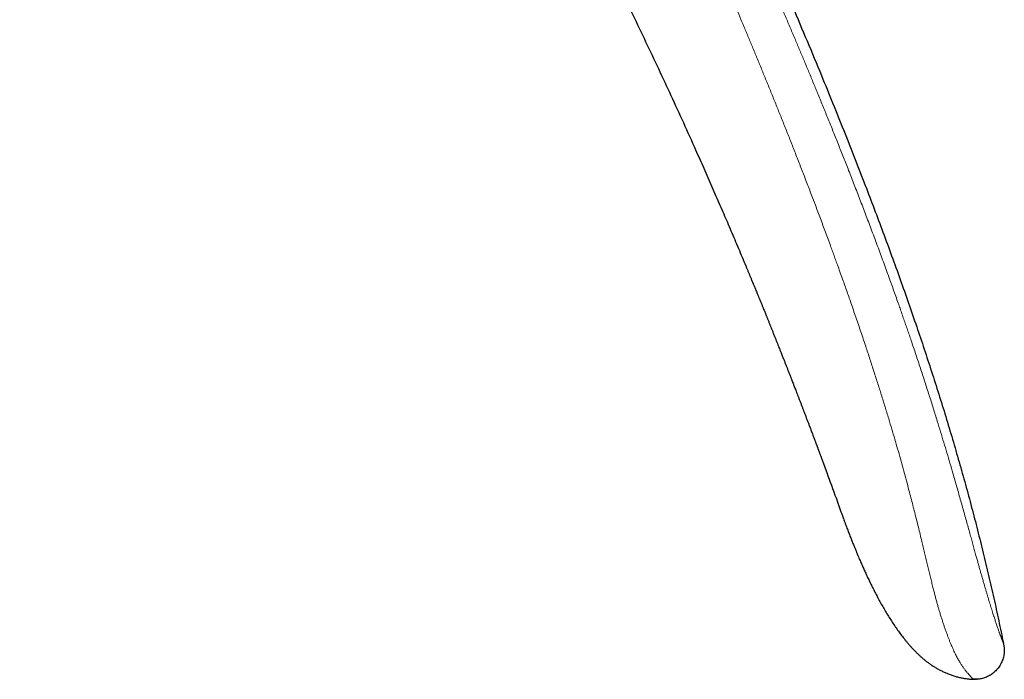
# Model space of a CAD drawing. Header units: millimetres. Extents: x 8 to 869, y 12 to 463.
# Tile 54 of 55: x 820 to 869, y 364 to 397. Entities that reach past the tile are written whole.
import ezdxf

# ---------------------------------------------------------------- set-up
doc = ezdxf.new("R2010")
doc.units = ezdxf.units.MM

msp = doc.modelspace()

# ---------------------------------------------------------------- linework, layer by layer
at = {"color": 7, "linetype": 'Continuous', "lineweight": 30}
for p, q in [((856.391, 383.892), (856.421, 383.821)), ((867.458, 363.988), (867.542, 363.986)), ((867.629, 363.988), (867.665, 363.989))]:
    msp.add_line(p, q, dxfattribs=at)
at = {"color": 7, "linetype": 'Continuous', "lineweight": 30, "flags": 128}
msp.add_lwpolyline([(860.095, 374.4), (860.111, 374.357), (860.171, 374.192), (860.23, 374.031), (860.287, 373.876), (860.341, 373.725), (860.405, 373.551), (860.465, 373.385), (860.522, 373.229), (860.575, 373.081), (860.625, 372.943), (860.671, 372.813), (860.714, 372.694), (860.754, 372.584), (860.79, 372.483), (860.822, 372.393), (860.851, 372.311), (860.877, 372.24), (860.898, 372.18), (860.916, 372.13), (860.93, 372.091), (860.937, 372.069), (860.943, 372.054), (860.945, 372.048), (860.945, 372.047), (860.946, 372.047), (860.946, 372.046), (860.946, 372.046), (860.946, 372.045), (860.946, 372.045), (860.946, 372.045), (860.946, 372.044), (860.947, 372.043), (860.947, 372.041), (860.948, 372.041), (860.948, 372.041), (860.948, 372.041), (860.947, 372.041), (860.947, 372.042), (860.947, 372.042), (860.947, 372.042), (860.947, 372.042), (860.947, 372.042)], dxfattribs=at)
at = {"color": 7, "linetype": 'Continuous', "lineweight": 30}
for points, knots in [([(819.61, 462.396), (819.953, 461.973), (820.64, 461.128), (821.66, 459.852), (822.67, 458.573), (823.671, 457.29), (824.662, 456.002), (825.625, 454.734), (826.56, 453.488), (827.468, 452.262), (828.368, 451.032), (829.26, 449.798), (830.143, 448.561), (831.018, 447.32), (831.884, 446.075), (832.743, 444.826), (833.593, 443.574), (834.431, 442.325), (835.255, 441.08), (836.067, 439.839), (836.871, 438.594), (837.703, 437.289), (838.563, 435.923), (839.449, 434.495), (840.325, 433.063), (841.191, 431.625), (842.048, 430.183), (842.896, 428.737), (843.733, 427.286), (844.575, 425.807), (845.42, 424.3), (846.267, 422.764), (847.105, 421.224), (847.932, 419.678), (848.75, 418.128), (849.532, 416.62), (850.281, 415.156), (850.996, 413.736), (851.704, 412.312), (852.404, 410.884), (853.095, 409.451), (853.82, 407.929), (854.575, 406.316), (855.36, 404.612), (856.134, 402.902), (856.898, 401.186), (857.65, 399.464), (858.393, 397.737), (859.125, 396.003), (859.796, 394.389), (860.407, 392.894), (860.96, 391.52), (861.505, 390.143), (862.015, 388.831), (862.491, 387.586), (862.933, 386.409), (863.368, 385.228), (863.795, 384.045), (864.214, 382.86), (864.616, 381.693), (865.001, 380.547), (865.371, 379.422), (865.731, 378.293), (866.082, 377.162), (866.422, 376.028), (866.753, 374.892), (867.072, 373.753), (867.381, 372.611), (867.678, 371.466), (867.962, 370.326), (868.234, 369.19), (868.493, 368.058), (868.742, 366.923), (868.898, 366.165), (868.976, 365.786)], [0, 0, 0, 0, 0.014954, 0.029882, 0.044786, 0.059666, 0.074523, 0.089358, 0.103326, 0.117276, 0.131208, 0.145123, 0.159023, 0.172907, 0.186776, 0.200631, 0.214473, 0.228302, 0.241872, 0.255431, 0.26898, 0.282519, 0.297893, 0.313257, 0.32861, 0.343953, 0.359289, 0.374617, 0.389938, 0.405254, 0.421293, 0.437328, 0.45336, 0.469388, 0.485415, 0.501442, 0.515979, 0.530517, 0.545057, 0.559598, 0.574142, 0.58869, 0.605839, 0.622995, 0.640159, 0.65733, 0.674511, 0.691703, 0.708907, 0.726124, 0.73966, 0.753202, 0.766749, 0.7803, 0.7918, 0.803301, 0.814802, 0.826303, 0.837802, 0.849299, 0.860136, 0.870971, 0.881802, 0.892629, 0.903453, 0.914274, 0.925091, 0.935905, 0.946716, 0.957526, 0.968143, 0.97876, 0.989379, 1, 1, 1, 1]), ([(843.365, 410.759), (843.392, 410.71), (843.449, 410.609), (843.536, 410.453), (843.63, 410.285), (843.729, 410.107), (843.833, 409.92), (843.942, 409.723), (844.056, 409.517), (844.176, 409.3), (844.302, 409.072), (844.434, 408.831), (844.573, 408.578), (844.717, 408.314), (844.867, 408.039), (845.022, 407.754), (845.183, 407.457), (845.345, 407.156), (845.509, 406.851), (845.675, 406.543), (845.845, 406.225), (846.019, 405.897), (846.198, 405.561), (846.379, 405.218), (846.564, 404.868), (846.753, 404.508), (846.947, 404.135), (847.147, 403.751), (847.353, 403.354), (847.563, 402.947), (847.777, 402.53), (847.995, 402.104), (848.218, 401.667), (848.42, 401.268), (848.571, 400.968), (848.65, 400.811), (848.678, 400.755), (848.686, 400.74), (848.693, 400.726), (848.7, 400.712), (848.753, 400.606), (848.89, 400.333), (849.178, 399.757), (849.552, 399.002), (849.973, 398.143), (850.459, 397.143), (851.023, 395.969), (851.661, 394.619), (852.292, 393.264), (852.914, 391.907), (853.393, 390.845), (853.734, 390.082), (853.94, 389.618), (854.144, 389.154), (854.348, 388.69), (854.55, 388.23), (854.747, 387.775), (854.937, 387.336), (855.122, 386.906), (855.305, 386.479), (855.491, 386.042), (855.677, 385.601), (855.862, 385.162), (856.003, 384.827), (856.1, 384.594), (856.156, 384.46), (856.212, 384.325), (856.268, 384.191), (856.326, 384.05), (856.371, 383.942), (856.397, 383.879), (856.402, 383.867)], [0, 0, 0, 0, 0.005595, 0.011595, 0.018002, 0.024815, 0.032035, 0.03952, 0.047398, 0.055667, 0.064329, 0.07357, 0.08322, 0.093278, 0.103744, 0.114617, 0.125899, 0.137589, 0.148933, 0.160638, 0.172702, 0.185125, 0.197908, 0.210812, 0.224064, 0.237662, 0.251607, 0.266194, 0.281142, 0.296451, 0.312121, 0.328153, 0.344545, 0.361299, 0.373042, 0.378263, 0.378855, 0.379388, 0.379921, 0.380453, 0.380986, 0.391794, 0.411093, 0.445556, 0.476327, 0.507098, 0.55705, 0.607002, 0.656955, 0.706907, 0.75686, 0.773813, 0.790767, 0.807721, 0.824674, 0.841628, 0.85816, 0.874385, 0.8896, 0.905142, 0.921012, 0.937209, 0.953239, 0.96878, 0.973653, 0.978527, 0.9834, 0.988274, 0.993147, 0.998665, 1, 1, 1, 1]), ([(856.402, 383.867), (856.408, 383.851), (856.423, 383.816), (856.445, 383.763), (856.467, 383.71), (856.485, 383.665), (856.502, 383.625), (856.518, 383.586), (856.543, 383.524), (856.577, 383.441), (856.615, 383.35), (856.645, 383.276), (856.669, 383.218), (856.69, 383.167), (856.709, 383.119), (856.729, 383.071), (856.754, 383.011), (856.783, 382.94), (856.815, 382.862), (856.846, 382.786), (856.874, 382.716), (856.901, 382.651), (856.929, 382.581), (856.96, 382.504), (856.995, 382.42), (857.023, 382.35), (857.047, 382.291), (857.066, 382.244), (857.086, 382.196), (857.107, 382.144), (857.129, 382.088), (857.155, 382.025), (857.182, 381.957), (857.209, 381.889), (857.236, 381.824), (857.26, 381.763), (857.283, 381.706), (857.309, 381.642), (857.337, 381.573), (857.367, 381.498), (857.397, 381.424), (857.427, 381.348), (857.459, 381.268), (857.489, 381.192), (857.519, 381.119), (857.547, 381.048), (857.577, 380.972), (857.607, 380.897), (857.634, 380.828), (857.669, 380.742), (857.711, 380.636), (857.754, 380.526), (857.792, 380.433), (857.824, 380.349), (857.86, 380.261), (857.895, 380.171), (857.93, 380.081), (857.965, 379.994), (857.997, 379.912), (858.027, 379.836), (858.054, 379.767), (858.079, 379.703), (858.105, 379.638), (858.132, 379.567), (858.162, 379.491), (858.193, 379.413), (858.224, 379.333), (858.255, 379.253), (858.285, 379.177), (858.312, 379.106), (858.344, 379.026), (858.379, 378.936), (858.415, 378.842), (858.449, 378.755), (858.481, 378.672), (858.516, 378.581), (858.555, 378.482), (858.598, 378.369), (858.648, 378.241), (858.702, 378.099), (858.759, 377.951), (858.817, 377.801), (858.872, 377.658), (858.924, 377.522), (858.972, 377.395), (859.018, 377.275), (859.061, 377.163), (859.098, 377.064), (859.131, 376.978), (859.16, 376.901), (859.189, 376.826), (859.218, 376.748), (859.252, 376.658), (859.29, 376.559), (859.331, 376.451), (859.371, 376.344), (859.413, 376.233), (859.454, 376.124), (859.487, 376.036), (859.511, 375.971), (859.529, 375.924), (859.547, 375.878), (859.562, 375.836), (859.576, 375.8), (859.589, 375.764), (859.603, 375.728), (859.615, 375.694), (859.627, 375.663), (859.64, 375.629), (859.654, 375.591), (859.668, 375.553), (859.68, 375.52), (859.695, 375.481), (859.713, 375.433), (859.734, 375.377), (859.754, 375.321), (859.775, 375.265), (859.796, 375.209), (859.814, 375.161), (859.829, 375.121), (859.842, 375.084), (859.857, 375.046), (859.87, 375.009), (859.883, 374.974), (859.896, 374.938), (859.91, 374.902), (859.923, 374.866), (859.934, 374.835), (859.945, 374.806), (859.956, 374.776), (859.968, 374.744), (859.979, 374.713), (859.989, 374.687), (859.998, 374.662), (860.008, 374.635), (860.018, 374.608), (860.027, 374.584), (860.034, 374.565), (860.04, 374.549), (860.047, 374.53), (860.056, 374.505), (860.068, 374.474), (860.081, 374.438), (860.09, 374.412), (860.095, 374.4)], [0, 0, 0, 0, 0.004763, 0.011227, 0.016739, 0.021299, 0.02534, 0.029401, 0.033484, 0.044707, 0.055505, 0.062109, 0.068044, 0.073757, 0.078199, 0.082953, 0.088875, 0.097013, 0.105375, 0.113356, 0.120718, 0.12744, 0.133678, 0.14284, 0.151504, 0.160114, 0.164909, 0.169821, 0.174858, 0.180096, 0.185977, 0.19257, 0.199755, 0.207151, 0.213851, 0.220182, 0.226174, 0.231904, 0.240014, 0.247786, 0.255473, 0.263344, 0.271556, 0.280278, 0.287115, 0.294524, 0.302631, 0.31071, 0.317886, 0.32419, 0.337853, 0.35076, 0.358535, 0.367139, 0.376782, 0.386218, 0.395237, 0.404821, 0.413228, 0.421103, 0.428344, 0.434756, 0.441221, 0.448637, 0.456853, 0.464784, 0.473086, 0.481646, 0.489657, 0.496957, 0.503798, 0.514695, 0.5249, 0.533166, 0.541593, 0.550956, 0.561293, 0.572604, 0.586171, 0.600913, 0.616787, 0.632477, 0.647345, 0.661388, 0.674608, 0.687006, 0.698583, 0.709419, 0.717606, 0.725522, 0.733168, 0.741004, 0.749729, 0.761069, 0.772089, 0.783303, 0.794404, 0.806858, 0.817466, 0.822168, 0.827327, 0.83244, 0.836941, 0.840446, 0.844133, 0.848407, 0.851877, 0.855124, 0.858403, 0.862851, 0.867374, 0.870733, 0.873627, 0.880158, 0.88636, 0.892271, 0.898548, 0.905082, 0.910897, 0.914623, 0.918837, 0.923414, 0.927586, 0.931474, 0.935369, 0.939815, 0.943972, 0.947818, 0.950866, 0.95435, 0.958434, 0.962131, 0.965068, 0.967767, 0.971271, 0.974625, 0.97757, 0.979772, 0.981525, 0.983797, 0.986652, 0.990442, 0.995234, 1, 1, 1, 1]), ([(860.081, 374.438), (860.081, 374.438), (860.086, 374.422), (860.092, 374.407), (860.098, 374.391)], [0, 0, 0, 0, 0.0004345, 1, 1, 1, 1]), ([(860.945, 372.048), (860.975, 371.966), (861.034, 371.807), (861.122, 371.573), (861.207, 371.351), (861.289, 371.14), (861.368, 370.939), (861.442, 370.753), (861.512, 370.581), (861.577, 370.422), (861.64, 370.273), (861.698, 370.134), (861.754, 370.004), (861.806, 369.883), (861.855, 369.772), (861.901, 369.667), (861.946, 369.565), (862.008, 369.428), (862.088, 369.253), (862.188, 369.04), (862.294, 368.819), (862.406, 368.592), (862.524, 368.36), (862.648, 368.122), (862.779, 367.879), (862.916, 367.634), (863.058, 367.39), (863.205, 367.149), (863.354, 366.912), (863.508, 366.681), (863.664, 366.457), (863.823, 366.239), (863.962, 366.058), (864.078, 365.913), (864.171, 365.801), (864.266, 365.691), (864.361, 365.585), (864.458, 365.481), (864.556, 365.379), (864.656, 365.28), (864.759, 365.183), (864.866, 365.088), (864.98, 364.99), (865.102, 364.892), (865.233, 364.794), (865.372, 364.697), (865.519, 364.602), (865.676, 364.509), (865.838, 364.422), (866.003, 364.342), (866.171, 364.27), (866.347, 364.202), (866.532, 364.142), (866.713, 364.092), (866.889, 364.053), (867.061, 364.023), (867.237, 364.002), (867.369, 363.991), (867.443, 363.99), (867.456, 363.99)], [0, 0, 0, 0, 0.023861, 0.04668, 0.068457, 0.089193, 0.108888, 0.127542, 0.144177, 0.159888, 0.174673, 0.188534, 0.201469, 0.213479, 0.224564, 0.234786, 0.244946, 0.25528, 0.276088, 0.297567, 0.320044, 0.343208, 0.367058, 0.391593, 0.416811, 0.442713, 0.468751, 0.494414, 0.520166, 0.545545, 0.570561, 0.595226, 0.619536, 0.633013, 0.646364, 0.659587, 0.672677, 0.685635, 0.698462, 0.711685, 0.724142, 0.737235, 0.750968, 0.765346, 0.780377, 0.795788, 0.811843, 0.828533, 0.845845, 0.862116, 0.878883, 0.896139, 0.913879, 0.932101, 0.947654, 0.963548, 0.979792, 0.996399, 1, 1, 1, 1]), ([(868.976, 365.786), (868.983, 365.754), (868.996, 365.691), (869.011, 365.593), (869.019, 365.49), (869.019, 365.382), (869.01, 365.27), (868.99, 365.154), (868.96, 365.037), (868.92, 364.92), (868.871, 364.807), (868.813, 364.698), (868.747, 364.596), (868.674, 364.502), (868.594, 364.415), (868.509, 364.335), (868.419, 364.263), (868.325, 364.199), (868.227, 364.142), (868.126, 364.094), (868.022, 364.054), (867.915, 364.024), (867.806, 364.002), (867.693, 363.99), (867.577, 363.985), (867.498, 363.987), (867.458, 363.987)], [0, 0, 0, 0, 0.0351184, 0.0711027, 0.1085846, 0.1479056, 0.1891326, 0.2320784, 0.2763509, 0.321427, 0.3667414, 0.4117821, 0.4561825, 0.4998014, 0.5427594, 0.5852412, 0.6273152, 0.6689754, 0.7102009, 0.7510084, 0.791494, 0.8318622, 0.8724344, 0.9136382, 0.9559773, 1, 1, 1, 1]), ([(867.458, 363.988), (867.492, 363.986), (867.529, 363.985), (867.566, 363.986), (867.569, 363.986)], [0, 0, 0, 0, 0.930305, 1, 1, 1, 1])]:
    msp.add_open_spline(points, degree=3, knots=knots, dxfattribs=at)
at = {"color": 252, "linetype": 'Continuous', "lineweight": 0}
for points, knots in [([(868.976, 365.786), (868.976, 365.786), (868.976, 365.786), (868.976, 365.786), (868.976, 365.786), (868.976, 365.786), (868.976, 365.786), (868.976, 365.786), (868.976, 365.786), (868.976, 365.787), (868.975, 365.788), (868.975, 365.789), (868.974, 365.791), (868.973, 365.794), (868.972, 365.797), (868.971, 365.8), (868.969, 365.805), (868.967, 365.811), (868.964, 365.818), (868.961, 365.826), (868.957, 365.836), (868.953, 365.847), (868.948, 365.859), (868.943, 365.874), (868.936, 365.89), (868.929, 365.91), (868.921, 365.932), (868.911, 365.958), (868.9, 365.986), (868.888, 366.018), (868.875, 366.052), (868.861, 366.09), (868.846, 366.13), (868.829, 366.176), (868.81, 366.226), (868.79, 366.28), (868.768, 366.339), (868.746, 366.402), (868.721, 366.471), (868.694, 366.548), (868.665, 366.632), (868.633, 366.726), (868.6, 366.822), (868.568, 366.919), (868.537, 367.014), (868.503, 367.118), (868.467, 367.229), (868.429, 367.349), (868.389, 367.478), (868.347, 367.611), (868.305, 367.748), (868.262, 367.888), (868.218, 368.036), (868.171, 368.192), (868.122, 368.356), (868.072, 368.527), (868.019, 368.706), (867.965, 368.894), (867.911, 369.08), (867.858, 369.266), (867.806, 369.448), (867.752, 369.639), (867.697, 369.837), (867.64, 370.041), (867.578, 370.263), (867.511, 370.504), (867.44, 370.763), (867.367, 371.027), (867.288, 371.311), (867.204, 371.614), (867.115, 371.936), (867.023, 372.265), (866.929, 372.6), (866.834, 372.938), (866.738, 373.279), (866.64, 373.622), (866.54, 373.969), (866.424, 374.371), (866.291, 374.829), (866.139, 375.345), (865.982, 375.868), (865.821, 376.4), (865.646, 376.973), (865.454, 377.589), (865.245, 378.248), (865.03, 378.918), (864.808, 379.597), (864.579, 380.286), (864.393, 380.837), (864.254, 381.248), (864.162, 381.515), (864.069, 381.784), (863.976, 382.054), (863.881, 382.325), (863.788, 382.591), (863.644, 382.999), (863.45, 383.546), (863.189, 384.271), (862.915, 385.022), (862.628, 385.798), (862.342, 386.562), (862.057, 387.315), (861.774, 388.056), (861.491, 388.785), (861.217, 389.487), (860.951, 390.162), (860.694, 390.811), (860.438, 391.45), (860.184, 392.079), (859.932, 392.699), (859.686, 393.298), (859.448, 393.876), (859.217, 394.435), (858.987, 394.985), (858.76, 395.526), (858.527, 396.08), (858.288, 396.645), (858.042, 397.221), (857.8, 397.786), (857.561, 398.342), (857.325, 398.887), (857.092, 399.422), (856.862, 399.948), (856.635, 400.463), (856.411, 400.968), (856.191, 401.464), (855.974, 401.949), (855.761, 402.425), (855.551, 402.89), (855.345, 403.346), (855.142, 403.792), (854.939, 404.235), (854.738, 404.674), (854.537, 405.11), (854.34, 405.535), (854.147, 405.949), (853.959, 406.353), (853.772, 406.751), (853.587, 407.143), (853.405, 407.53), (853.227, 407.904), (853.054, 408.268), (852.886, 408.62), (852.722, 408.961), (852.568, 409.281), (852.423, 409.582), (852.286, 409.864), (852.154, 410.137), (852.026, 410.4), (851.902, 410.654), (851.782, 410.898), (851.667, 411.133), (851.556, 411.359), (851.45, 411.575), (851.348, 411.781), (851.251, 411.978), (851.159, 412.162), (851.074, 412.334), (850.994, 412.494), (850.919, 412.646), (850.847, 412.789), (850.778, 412.927), (850.712, 413.06), (850.649, 413.186), (850.59, 413.303), (850.537, 413.41), (850.488, 413.508), (850.444, 413.595), (850.404, 413.674), (850.379, 413.723), (850.368, 413.746)], [0, 0, 0, 0, 0.000164, 0.000398, 0.000701, 0.001073, 0.001676, 0.002403, 0.003253, 0.004436, 0.005795, 0.007333, 0.009047, 0.010939, 0.012866, 0.014946, 0.017182, 0.019572, 0.022116, 0.024815, 0.027501, 0.030324, 0.033283, 0.036379, 0.039612, 0.043189, 0.046918, 0.050799, 0.05483, 0.059012, 0.063343, 0.067563, 0.071915, 0.076403, 0.081027, 0.085791, 0.090246, 0.094823, 0.099525, 0.104351, 0.109295, 0.114355, 0.119523, 0.123658, 0.127856, 0.13212, 0.136452, 0.140856, 0.145339, 0.149905, 0.154041, 0.158234, 0.162478, 0.166768, 0.171102, 0.175401, 0.179745, 0.184135, 0.18858, 0.192402, 0.19628, 0.200224, 0.204223, 0.208254, 0.212311, 0.217127, 0.221986, 0.226892, 0.231854, 0.237584, 0.243394, 0.249284, 0.255253, 0.261296, 0.267295, 0.27335, 0.27946, 0.285626, 0.294542, 0.30359, 0.312776, 0.322099, 0.331558, 0.342967, 0.354566, 0.366354, 0.378333, 0.390504, 0.402866, 0.407578, 0.412317, 0.417083, 0.421877, 0.426697, 0.431494, 0.43604, 0.448444, 0.46071, 0.474758, 0.488618, 0.50229, 0.515772, 0.529064, 0.542166, 0.555077, 0.566932, 0.578624, 0.590153, 0.60152, 0.612726, 0.623771, 0.634038, 0.644162, 0.654144, 0.663984, 0.673683, 0.68434, 0.694821, 0.705127, 0.715257, 0.725211, 0.734991, 0.744595, 0.754025, 0.76328, 0.77236, 0.781266, 0.789997, 0.798553, 0.806935, 0.815142, 0.823174, 0.831402, 0.839438, 0.847282, 0.854934, 0.862395, 0.869664, 0.87703, 0.884188, 0.891138, 0.897881, 0.904416, 0.910743, 0.916863, 0.92229, 0.927542, 0.93262, 0.937524, 0.942253, 0.946808, 0.951188, 0.955394, 0.959426, 0.963283, 0.966965, 0.970473, 0.973621, 0.976613, 0.979451, 0.982133, 0.98466, 0.987206, 0.989573, 0.99176, 0.993767, 0.995595, 0.997243, 0.998711, 1, 1, 1, 1]), ([(848.634, 412.78), (848.646, 412.757), (848.67, 412.708), (848.709, 412.63), (848.752, 412.543), (848.799, 412.448), (848.849, 412.345), (848.904, 412.234), (848.962, 412.115), (849.025, 411.989), (849.091, 411.853), (849.162, 411.707), (849.238, 411.553), (849.318, 411.39), (849.401, 411.218), (849.489, 411.038), (849.579, 410.852), (849.673, 410.658), (849.771, 410.456), (849.878, 410.235), (849.993, 409.994), (850.119, 409.733), (850.249, 409.461), (850.384, 409.178), (850.523, 408.885), (850.666, 408.584), (850.813, 408.274), (850.964, 407.954), (851.12, 407.62), (851.283, 407.274), (851.451, 406.914), (851.623, 406.543), (851.8, 406.161), (851.981, 405.767), (852.167, 405.363), (852.353, 404.957), (852.538, 404.55), (852.722, 404.144), (852.91, 403.727), (853.102, 403.3), (853.297, 402.864), (853.492, 402.427), (853.686, 401.988), (853.88, 401.55), (854.077, 401.103), (854.276, 400.647), (854.479, 400.182), (854.684, 399.708), (854.892, 399.225), (855.103, 398.734), (855.317, 398.233), (855.532, 397.727), (855.748, 397.215), (855.966, 396.698), (856.186, 396.171), (856.41, 395.633), (856.638, 395.083), (856.869, 394.52), (857.103, 393.948), (857.34, 393.367), (857.577, 392.781), (857.815, 392.189), (858.053, 391.592), (858.294, 390.986), (858.537, 390.367), (858.784, 389.734), (859.035, 389.087), (859.286, 388.431), (859.54, 387.765), (859.794, 387.09), (860.049, 386.405), (860.236, 385.9), (860.353, 385.579), (860.402, 385.445), (860.451, 385.312), (860.499, 385.179), (860.547, 385.046), (860.595, 384.913), (860.714, 384.585), (860.892, 384.088), (861.127, 383.426), (861.361, 382.757), (861.603, 382.057), (861.851, 381.327), (862.084, 380.632), (862.301, 379.971), (862.505, 379.344), (862.702, 378.725), (862.894, 378.114), (863.08, 377.512), (863.253, 376.944), (863.412, 376.411), (863.559, 375.911), (863.702, 375.415), (863.84, 374.922), (863.976, 374.434), (864.107, 373.949), (864.225, 373.502), (864.332, 373.092), (864.429, 372.719), (864.523, 372.35), (864.616, 371.983), (864.706, 371.619), (864.795, 371.259), (864.877, 370.925), (864.951, 370.617), (865.019, 370.334), (865.085, 370.054), (865.151, 369.778), (865.216, 369.506), (865.28, 369.24), (865.343, 368.979), (865.406, 368.723), (865.466, 368.485), (865.522, 368.265), (865.574, 368.066), (865.626, 367.874), (865.677, 367.691), (865.729, 367.515), (865.782, 367.336), (865.838, 367.155), (865.896, 366.972), (865.953, 366.798), (866.011, 366.625), (866.071, 366.453), (866.132, 366.284), (866.191, 366.125), (866.249, 365.975), (866.305, 365.835), (866.359, 365.703), (866.412, 365.58), (866.466, 365.46), (866.52, 365.343), (866.574, 365.231), (866.627, 365.128), (866.678, 365.032), (866.727, 364.945), (866.774, 364.864), (866.819, 364.79), (866.861, 364.722), (866.905, 364.656), (866.949, 364.592), (866.993, 364.531), (867.034, 364.476), (867.073, 364.425), (867.109, 364.38), (867.145, 364.336), (867.181, 364.294), (867.215, 364.254), (867.246, 364.218), (867.274, 364.186), (867.3, 364.157), (867.322, 364.132), (867.342, 364.11), (867.36, 364.091), (867.376, 364.073), (867.391, 364.057), (867.405, 364.043), (867.416, 364.031), (867.425, 364.021), (867.433, 364.013), (867.439, 364.006), (867.444, 364.001), (867.448, 363.997), (867.451, 363.994), (867.453, 363.992), (867.455, 363.99), (867.456, 363.989), (867.457, 363.988), (867.457, 363.988), (867.457, 363.988), (867.458, 363.988), (867.458, 363.988), (867.458, 363.987), (867.458, 363.987), (867.458, 363.987)], [0, 0, 0, 0, 0.001274, 0.002705, 0.004291, 0.006034, 0.007933, 0.00995, 0.012117, 0.014435, 0.016904, 0.019572, 0.022397, 0.025377, 0.028514, 0.031806, 0.035192, 0.038729, 0.042415, 0.046253, 0.050813, 0.055568, 0.06052, 0.065667, 0.07101, 0.076448, 0.082075, 0.087891, 0.093895, 0.100217, 0.106735, 0.113451, 0.120362, 0.127471, 0.134776, 0.142278, 0.149441, 0.156775, 0.16428, 0.171956, 0.179802, 0.187819, 0.195534, 0.203401, 0.21142, 0.219591, 0.227914, 0.236389, 0.245016, 0.253795, 0.262727, 0.27181, 0.28088, 0.290096, 0.29946, 0.30897, 0.318805, 0.328792, 0.338932, 0.349224, 0.35967, 0.370077, 0.380632, 0.391334, 0.402184, 0.413409, 0.424788, 0.436323, 0.448015, 0.459864, 0.47187, 0.484033, 0.486374, 0.488709, 0.491039, 0.493363, 0.495681, 0.497994, 0.500301, 0.512888, 0.52398, 0.534932, 0.547792, 0.56046, 0.572938, 0.583919, 0.594748, 0.605423, 0.615943, 0.626308, 0.636532, 0.645192, 0.653766, 0.662261, 0.670685, 0.679044, 0.687346, 0.695592, 0.702033, 0.708439, 0.714812, 0.721152, 0.727462, 0.733745, 0.740005, 0.745058, 0.750097, 0.755125, 0.760146, 0.765167, 0.770104, 0.775057, 0.780035, 0.785031, 0.789244, 0.793401, 0.797494, 0.801519, 0.805479, 0.809384, 0.813928, 0.818414, 0.822844, 0.827218, 0.832121, 0.836949, 0.841697, 0.846362, 0.85094, 0.855436, 0.859853, 0.864193, 0.868985, 0.873688, 0.8783, 0.882818, 0.887239, 0.891482, 0.895626, 0.899667, 0.903603, 0.908156, 0.91257, 0.916854, 0.921014, 0.925053, 0.928978, 0.933541, 0.937949, 0.942206, 0.946311, 0.950264, 0.954, 0.957591, 0.961036, 0.964336, 0.967973, 0.971416, 0.974665, 0.977719, 0.980579, 0.983198, 0.985629, 0.987873, 0.989928, 0.99175, 0.993393, 0.994858, 0.996145, 0.997253, 0.998184, 0.998936, 0.999399, 0.999753, 1, 1, 1, 1])]:
    msp.add_open_spline(points, degree=3, knots=knots, dxfattribs=at)

doc.saveas('drawing.dxf')
